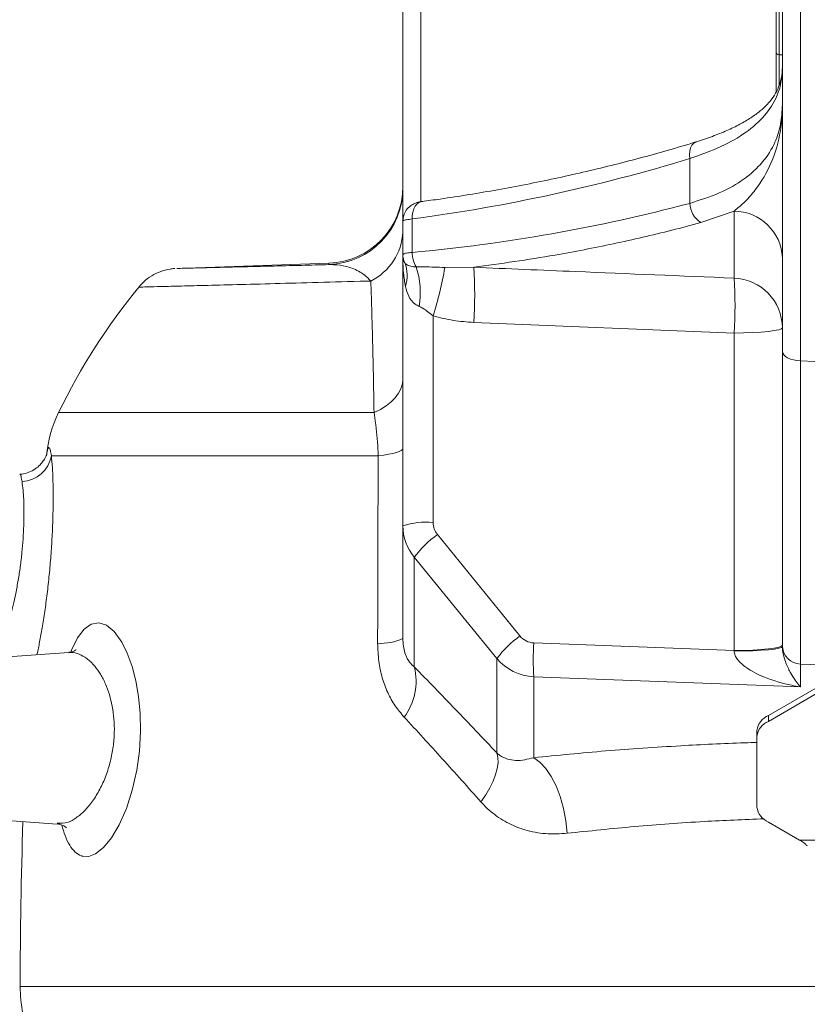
# Model space of a CAD drawing. Header units: millimetres. Extents: x 0 to 8410, y 0 to 5940.
# Tile 148 of 256: x 3456 to 3579, y 2432 to 2586. Entities that reach past the tile are written whole.
import ezdxf

# ---------------------------------------------------------------- set-up
doc = ezdxf.new("R2010")
doc.units = ezdxf.units.MM
doc.header["$LTSCALE"] = 10
doc.styles.add('SLDTEXTSTYLE0', font='TXT', dxfattribs={"width": 0.605})
doc.dimstyles.new('SLDDIMSTYLE6', dxfattribs={"dimtxt": 50, "dimasz": 50, "dimexe": 0, "dimexo": 0.0625, "dimgap": 12.5, "dimtad": 1, "dimtoh": 1, "dimdec": 0, "dimrnd": 1e-09, "dimzin": 12, "dimdsep": 46, "dimtxsty": 'SLDTEXTSTYLE0', "dimsah": 1, "dimcen": 0.09, "dimadec": 0, "dimazin": 0, "dimtfac": 1, "dimtofl": 0, "dimtmove": 0, "dimatfit": 3, "dimfxl": 1, "dimfrac": 2, "dimtolj": 1, "dimtzin": 12, "dimarcsym": 0})

# ---------------------------------------------------------------- blocks, each defined once
blk = doc.blocks.new('*D20')
at = {"color": 7, "linetype": 'Continuous', "lineweight": 0}
for p, q in [((3323.26, 2768.84), (3323.26, 2002.57)), ((3622.91, 2227.14), (3622.91, 2002.57)), ((3323.26, 2017.57), (3622.91, 2017.57))]:
    blk.add_line(p, q, dxfattribs=at)
for centre, start, end in [((3476.63, 2055.93), 153.4349, 206.5651), ((3469.54, 2055.93), 333.4349, 26.5651)]:
    blk.add_arc(centre, 85.76, start, end, dxfattribs=at)
for points in [[(3323.26, 2017.57), (3373.26, 2010.07), (3373.26, 2025.07)], [(3622.91, 2017.57), (3572.91, 2025.07), (3572.91, 2010.07)]]:
    blk.add_solid(points, dxfattribs=at)
at = {"color": 7, "linetype": 'Continuous', "lineweight": 0, "insert": (3415.8, 2082.03), "char_height": 50, "attachment_point": 1, "style": 'SLDTEXTSTYLE0'}
blk.add_mtext('300', dxfattribs=at)

msp = doc.modelspace()

# ---------------------------------------------------------------- linework, layer by layer
at = {"color": 7, "linetype": 'Continuous', "lineweight": 0}
for p, q in [((3575.407858, 2534.057918), (3575.407858, 2646.892998)), ((3515.907856, 2554.520461), (3515.907856, 2610.074762)), ((3574.407856, 2581.106487), (3574.407856, 2598.376486)), ((3574.407856, 2574.756923), (3574.407856, 2581.106487)), ((3574.907857, 2580.606494), (3575.407858, 2580.606494)), ((3515.907856, 2549.257639), (3515.907856, 2554.520461)), ((3515.907856, 2548.508766), (3515.907856, 2549.257639)), ((3504.326652, 2547.93382), (3480.534519, 2547.102961)), ((3515.907856, 2506.713125), (3515.907856, 2548.508766)), ((3575.407858, 2487.905178), (3575.407858, 2534.057918)), ((3515.907856, 2489.045921), (3515.907856, 2506.713125)), ((3575.407858, 2487.747523), (3575.407858, 2487.905178)), ((3463.523249, 2486.846763), (3451.698581, 2486.019913)), ((3586.154784, 2484.460253), (3573.216337, 2476.944569)), ((3586.154784, 2483.546707), (3573.216337, 2476.031023)), ((3571.407857, 2473.698083), (3571.407857, 2474.611628)), ((3571.407857, 2473.698083), (3571.407857, 2462.57456)), ((3451.698581, 2460.629615), (3461.723606, 2459.92859)), ((3573.216337, 2460.241619), (3578.102945, 2457.403082))]:
    msp.add_line(p, q, dxfattribs=at)
at = {"color": 8, "linetype": 'Continuous', "lineweight": 0}
for p, q in [((3578.25085, 2645.444098), (3578.25085, 2532.608989)), ((3574.907857, 2598.876479), (3574.907857, 2580.606494)), ((3518.750849, 2590.824756), (3518.750849, 2557.649198)), ((3574.907857, 2580.606494), (3574.907857, 2575.81428)), ((3560.872665, 2557.306233), (3560.872665, 2564.320329)), ((3567.826546, 2556.089673), (3562.625515, 2554.28401)), ((3567.826546, 2545.579675), (3567.826546, 2556.089673)), ((3517.361375, 2554.855409), (3517.361375, 2549.611899)), ((3504.326652, 2547.69257), (3504.326652, 2547.93382)), ((3522.485497, 2547.23436), (3527.013006, 2547.27644)), ((3520.64618, 2539.639715), (3520.64618, 2507.235053)), ((3567.826546, 2536.950323), (3527.013006, 2538.629326)), ((3567.826546, 2487.150628), (3567.826546, 2536.950323)), ((3578.25085, 2532.608989), (3612.907857, 2531.074765)), ((3461.935083, 2524.484608), (3511.389012, 2524.484608)), ((3512.037846, 2517.693344), (3460.804487, 2517.693344)), ((3521.318043, 2505.33292), (3534.262019, 2489.42897)), ((3530.643473, 2485.879529), (3517.699497, 2501.783464)), ((3517.699497, 2501.783464), (3517.699497, 2484.571102)), ((3536.43314, 2488.345745), (3567.826546, 2487.150628)), ((3530.643473, 2471.073467), (3530.643473, 2485.879529)), ((3586.526136, 2484.662536), (3578.25085, 2485.028881)), ((3578.25085, 2485.028881), (3578.25085, 2481.438029)), ((3536.43314, 2483.029965), (3536.43314, 2470.331583)), ((3578.25085, 2481.438029), (3536.43314, 2483.029965)), ((3573.216337, 2476.944569), (3573.216337, 2476.031023)), ((3602.907858, 2457.403082), (3578.102945, 2457.403082)), ((3455.909858, 2434.450764), (3602.907858, 2434.450764))]:
    msp.add_line(p, q, dxfattribs=at)
at = {"color": 8, "linetype": 'Continuous', "lineweight": 0, "flags": 128}
for points in [[(3560.872665, 2564.320329), (3560.834168, 2564.92466), (3560.882258, 2565.491381), (3561.014793, 2565.995309), (3561.225882, 2566.414061), (3561.506147, 2566.729012), (3561.843137, 2566.926184), (3561.877514, 2566.938403)], [(3517.361375, 2554.855409), (3517.38027, 2555.417332), (3517.468366, 2555.94987), (3517.622421, 2556.433472), (3517.836819, 2556.850496), (3518.103706, 2557.185683), (3518.413315, 2557.426724), (3518.754313, 2557.564828), (3518.874827, 2557.587299)], [(3575.407858, 2537.785384), (3575.264184, 2537.627611), (3574.838335, 2537.475529), (3574.145595, 2537.334565), (3573.210853, 2537.209782), (3572.067681, 2537.105683), (3570.757135, 2537.025991), (3569.326292, 2536.973569), (3567.826546, 2536.950323)], [(3575.407858, 2534.057918), (3575.461733, 2533.784184), (3575.621429, 2533.520255), (3575.881204, 2533.275667), (3576.231735, 2533.059183), (3576.660423, 2532.878551), (3577.151878, 2532.740298), (3577.688443, 2532.649341), (3578.25085, 2532.608989)], [(3511.389012, 2524.484608), (3512.392568, 2524.98475), (3513.289402, 2525.544438), (3514.068241, 2526.156607), (3514.71928, 2526.8136), (3515.234339, 2527.5071), (3515.606942, 2528.228405), (3515.832389, 2528.968427), (3515.907856, 2529.717896)], [(3512.037846, 2517.693344), (3512.904684, 2517.809573), (3513.675588, 2517.936918), (3514.342348, 2518.074009), (3514.897848, 2518.219385), (3515.336173, 2518.371526), (3515.652644, 2518.528763), (3515.843886, 2518.689487), (3515.907856, 2518.851909)], [(3463.863278, 2486.902657), (3463.971521, 2487.22561), (3464.893262, 2489.128623), (3465.921457, 2490.49789), (3467.045049, 2491.294477), (3468.225787, 2491.498444), (3469.431321, 2491.10252), (3470.622013, 2490.128818), (3471.826265, 2488.476578), (3472.697491, 2486.738059), (3473.457391, 2484.659347), (3474.04326, 2482.410479), (3474.473591, 2479.937974), (3474.725927, 2477.25119), (3474.779512, 2474.461842), (3474.599953, 2471.374396), (3474.186192, 2468.356255), (3473.481114, 2465.213823), (3472.56581, 2462.367732), (3471.449504, 2459.822717), (3470.22065, 2457.744706), (3468.973229, 2456.231538), (3467.716763, 2455.245528), (3466.650466, 2454.84725), (3465.634863, 2454.889062), (3465.634863, 2454.889062)], [(3575.407858, 2487.985704), (3575.264184, 2487.82796), (3574.838335, 2487.675849), (3574.145595, 2487.534869), (3573.210853, 2487.410101), (3572.067681, 2487.305987), (3570.757135, 2487.226296), (3569.326292, 2487.173888), (3567.826546, 2487.150628)], [(3575.407858, 2487.747523), (3575.264337, 2487.617466), (3574.838924, 2487.492073), (3574.146881, 2487.375844), (3573.21304, 2487.272951), (3572.070907, 2487.187091), (3570.761463, 2487.121332), (3569.331689, 2487.078044), (3567.83289, 2487.058777)], [(3528.157222, 2463.388014), (3528.90684, 2464.491311), (3529.54519, 2465.584549), (3530.062924, 2466.651696), (3530.452418, 2467.67706), (3530.707958, 2468.645621), (3530.825796, 2469.543117), (3530.80419, 2470.356378), (3530.643473, 2471.073467)], [(3541.654485, 2458.473835), (3541.441041, 2460.45101), (3541.072818, 2462.383557), (3540.55992, 2464.218411), (3539.916443, 2465.905178), (3539.160046, 2467.397544), (3538.311514, 2468.654502), (3537.394154, 2469.641555), (3536.43314, 2470.331583)]]:
    msp.add_lwpolyline(points, dxfattribs=at)
at = {"color": 7, "linetype": 'Continuous', "lineweight": 0}
for centre, radius, start, end in [((3574.907857, 2581.106481), 0.5, 180, 270), ((3503.907857, 2559.926502), 12, 272, 0), ((3551.924507, 2480.873794), 100, 140.68968893, 154.14417463), ((3479.932965, 2515.762443), 20, 154.14417463, 174.45971004), ((3574.377681, 2474.176872), 3.001478, 112.76325862, 171.67155286), ((3574.377681, 2473.263326), 3.001478, 112.76325862, 171.67155286), ((3574.377681, 2463.009316), 3.001478, 188.32844714, 247.23674138), ((4337.548482, 2432.574759), 881.640625, 178.197593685, 179.878082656), ((3475.909808, 2434.408208), 20, 179.87808266, 192.08142456)]:
    msp.add_arc(centre, radius, start, end, dxfattribs=at)
at = {"color": 8, "linetype": 'Continuous', "lineweight": 0}
for centre, radius, start, end in [((3503.907996, 2559.685125), 11.99986, 271.99936066, 359.99952137), ((3564.732621, 2557.52553), 3.866181, 183.25166463, 236.9746644), ((3567.767884, 2548.443023), 7.646875, 2.43447906, 89.56046499), ((3506.838636, 2553.251045), 9.07878, 296.47610906, 357.3703654), ((3518.830495, 2549.258338), 2.922638, 180.01370436, 205.80807627), ((3521.656446, 2549.566145), 4.295314, 179.38966269, 211.43273129), ((3510.873574, 2545.951344), 5.7012, 342.77114467, 20.90824032), ((3505.613958, 2543.251455), 13.030947, 350.69850153, 18.22164092), ((3463.950861, 2557.390583), 59.409195, 342.61506272, 350.15672444), ((3467.80887, 2542.952883), 59.361797, 355.82322089, 4.17677911), ((3567.516213, 2537.6936), 7.892178, 0.66634869, 87.74646245), ((3507.604776, 2541.264999), 60.376137, 355.90196331, 4.09803669), ((3455.940299, 2518.582489), 4.944786, 273.01521927, 349.64102846), ((3519.517411, 2495.713186), 11.577027, 84.40472847, 108.1668933), ((3530.991916, 2491.851529), 16.593123, 125.66217577, 143.23336061), ((3512.476924, 2496.245303), 7.975111, 266.2102789, 295.48056741), ((3543.935868, 2475.947562), 16.593123, 125.66207396, 143.23322193), ((3577.93463, 2485.687855), 41.586512, 176.33559642, 183.66440358), ((3578.341858, 2487.96202), 2.934551, 181.10989349, 268.22283389), ((3508.703903, 2482.301343), 9.277528, 322.89479592, 14.16122762)]:
    msp.add_arc(centre, radius, start, end, dxfattribs=at)
for centre, major_axis, ratio, start_param, end_param in [((3504.90778, 2731.625562), (213.120799, 53.623597), 0.8019275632, 4.570599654, 4.7736284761), ((3516.341782, 2720.352417), (204.379167, 51.424103), 0.8019275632, 4.5181784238, 4.7285255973), ((3578.407857, 2581.130494), (0.132672, 100.092065), 0.0010588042, 2.0768963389, 2.8582726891), ((3523.907857, 2506.75781), (7.933723, 1.050413), 0.9783150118, 3.0127824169, 3.6952088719), ((3523.646177, 2507.279736), (1.383314, 2.710937), 0.9819620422, 2.0500361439, 2.7324625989), ((3536.590152, 2491.375801), (1.383314, 2.710937), 0.9819620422, 2.7324625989, 3.5684725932), ((3536.851831, 2490.853875), (7.933723, 1.050413), 0.9783150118, 3.6952088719, 4.5312188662), ((3567.407857, 2486.654609), (-0.308359, 5.01516), 0.0896202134, 4.7875551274, 4.8059443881)]:
    msp.add_ellipse(centre, major_axis=major_axis, ratio=ratio, start_param=start_param, end_param=end_param, dxfattribs=at)
for points, knots in [([(3575.407858, 2578.514043), (3575.364792, 2577.744661), (3575.278207, 2576.197786), (3574.453875, 2573.684599), (3572.776645, 2571.014663), (3569.832613, 2568.401685), (3565.917476, 2566.119772), (3562.570475, 2564.925924), (3560.872665, 2564.320329)], [0, 0, 0, 0, 0.1252860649, 0.2518930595, 0.4366377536, 0.6263476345, 0.8104599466, 1, 1, 1, 1]), ([(3560.872665, 2557.306233), (3562.470747, 2557.817497), (3565.71565, 2558.855617), (3569.51036, 2561.042745), (3572.451853, 2563.710427), (3574.258375, 2566.634102), (3575.244315, 2569.676349), (3575.353088, 2571.727716), (3575.407858, 2572.760645)], [0, 0, 0, 0, 0.1747148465, 0.3547581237, 0.5303220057, 0.7106458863, 0.8543010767, 1, 1, 1, 1]), ([(3567.826546, 2556.089673), (3568.422445, 2556.580099), (3569.618027, 2557.564063), (3571.738014, 2560.020313), (3573.864242, 2563.622702), (3575.097749, 2567.958692), (3575.384219, 2571.06907), (3575.407078, 2572.439439), (3575.407842, 2572.708944), (3575.407855, 2572.750818), (3575.407858, 2572.760645)], [0, 0, 0, 0, 0.1282299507, 0.25727379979, 0.52402322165, 0.79685752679, 0.96048803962, 0.99387240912, 0.99856208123, 1, 1, 1, 1]), ([(3517.361375, 2554.855409), (3517.044208, 2554.818368), (3516.409753, 2554.74427), (3515.971252, 2554.622891), (3515.925332, 2554.548697), (3515.907856, 2554.520461)], [0, 0, 0, 0, 0.3824138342, 0.7649722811, 1, 1, 1, 1]), ([(3562.625515, 2554.28401), (3561.107701, 2553.881803), (3556.554017, 2552.675121), (3548.936395, 2550.922864), (3538.584366, 2548.88135), (3531.266576, 2547.866397), (3527.013006, 2547.27644)], [0, 0, 0, 0, 0.1285211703, 0.3855839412, 0.6428618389, 1, 1, 1, 1]), ([(3515.907856, 2549.257639), (3515.925553, 2549.290713), (3515.971791, 2549.377131), (3516.411329, 2549.50793), (3517.044612, 2549.577234), (3517.361375, 2549.611899)], [0, 0, 0, 0, 0.2365770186, 0.6181411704, 1, 1, 1, 1]), ([(3510.88618, 2545.124445), (3510.569511, 2545.446105), (3509.932639, 2546.093017), (3508.639681, 2546.889583), (3507.033253, 2547.475874), (3505.493822, 2547.688035), (3504.605488, 2547.691487), (3504.326652, 2547.69257)], [0, 0, 0, 0, 0.1466921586, 0.2950220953, 0.5805286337, 0.868333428, 1, 1, 1, 1]), ([(3516.318957, 2544.26271), (3516.199867, 2544.958035), (3515.960707, 2546.354398), (3515.908069, 2547.782632), (3515.907858, 2548.502538), (3515.907856, 2548.508766)], [0, 0, 0, 0, 0.49578161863, 0.99563746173, 1, 1, 1, 1]), ([(3515.907856, 2548.508766), (3515.907858, 2548.507882), (3515.908172, 2548.316259), (3516.054107, 2548.15072), (3516.199368, 2547.985944)], [0, 0, 0, 0, 0.0046148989, 1, 1, 1, 1]), ([(3516.199368, 2547.985944), (3516.31307, 2547.858852), (3516.580511, 2547.559918), (3517.229803, 2547.400006), (3517.793954, 2547.345302), (3517.991456, 2547.326151)], [0, 0, 0, 0, 0.3246279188, 0.763561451, 1, 1, 1, 1]), ([(3517.991456, 2547.326151), (3518.402747, 2547.331952), (3519.842373, 2547.352257), (3521.384176, 2547.283484), (3522.485497, 2547.23436)], [0, 0, 0, 0, 0.28569303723, 1, 1, 1, 1]), ([(3527.013006, 2547.27644), (3532.333654, 2547.054226), (3545.93806, 2546.486045), (3559.542666, 2545.922698), (3567.826546, 2545.579675)], [0, 0, 0, 0, 0.39109744, 1, 1, 1, 1]), ([(3510.88618, 2545.124445), (3510.3184, 2545.108694), (3507.099358, 2545.019398), (3501.606081, 2544.869598), (3494.895873, 2544.690144), (3489.026106, 2544.536215), (3484.098676, 2544.409137), (3480.191175, 2544.309747), (3477.235965, 2544.235394), (3475.345544, 2544.188176), (3474.47195, 2544.166491), (3474.589357, 2544.169388), (3474.619995, 2544.170144)], [0, 0, 0, 0, 0.02462628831, 0.13961940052, 0.25461281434, 0.37298020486, 0.4913479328, 0.60638496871, 0.72142222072, 0.83981009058, 0.95819806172, 1, 1, 1, 1]), ([(3511.389012, 2524.484608), (3511.360514, 2526.11357), (3511.303517, 2529.371578), (3511.205074, 2533.957342), (3511.097106, 2538.299026), (3510.990045, 2542.025316), (3510.917118, 2544.20131), (3510.88618, 2545.124445)], [0, 0, 0, 0, 0.2087294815, 0.4174698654, 0.6303104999, 0.8431644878, 1, 1, 1, 1]), ([(3518.473568, 2541.145268), (3518.251568, 2541.258784), (3517.527673, 2541.628937), (3516.743986, 2542.665296), (3516.459866, 2543.733123), (3516.318957, 2544.26271)], [0, 0, 0, 0, 0.1823073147, 0.5944659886, 1, 1, 1, 1]), ([(3520.64618, 2539.639715), (3520.110853, 2540.083272), (3519.396904, 2540.674831), (3518.658347, 2541.051124), (3518.473568, 2541.145268)], [0, 0, 0, 0, 0.7498111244, 1, 1, 1, 1]), ([(3527.013006, 2538.629326), (3525.943667, 2538.701945), (3523.789962, 2538.848204), (3521.69897, 2539.374653), (3520.64618, 2539.639715)], [0, 0, 0, 0, 0.49651171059, 1, 1, 1, 1]), ([(3512.037846, 2517.693344), (3512.005842, 2518.430159), (3511.940786, 2519.927943), (3511.782388, 2521.602765), (3511.600263, 2523.138692), (3511.475295, 2523.934882), (3511.389012, 2524.484608)], [0, 0, 0, 0, 0.29563512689, 0.60096199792, 0.72448635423, 1, 1, 1, 1]), ([(3460.032741, 2517.693344), (3460.079008, 2517.992567), (3460.172503, 2518.597231), (3460.34253, 2518.995328), (3460.500102, 2519.01167), (3460.643189, 2518.63494), (3460.750042, 2518.011175), (3460.804487, 2517.693344)], [0, 0, 0, 0, 0.1948432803, 0.3937346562, 0.5906222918, 0.7914071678, 1, 1, 1, 1]), ([(3460.804487, 2517.693344), (3460.859549, 2517.112672), (3460.958685, 2516.067208), (3461.053372, 2513.901117), (3461.09782, 2511.37588), (3461.066717, 2508.485745), (3460.949288, 2505.373325), (3460.767717, 2502.400902), (3460.511718, 2499.3678), (3460.192949, 2496.409966), (3459.821102, 2493.575368), (3459.421598, 2490.994305), (3459.012955, 2488.733048), (3458.709302, 2487.228228), (3458.559276, 2486.616742), (3458.530049, 2486.497614)], [0, 0, 0, 0, 0.0954863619, 0.1719172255, 0.2505728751, 0.3489492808, 0.4261868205, 0.505614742, 0.584035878, 0.664698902, 0.7432149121, 0.8239692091, 0.9012676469, 0.980765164, 1, 1, 1, 1]), ([(3511.94981, 2488.287631), (3511.970477, 2496.256129), (3511.995939, 2506.072945), (3512.031206, 2515.852115), (3512.037846, 2517.693344)], [0, 0, 0, 0, 0.8117192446, 1, 1, 1, 1]), ([(3453.74922, 2490.515563), (3453.833928, 2490.753381), (3454.037181, 2491.324014), (3454.405941, 2492.590972), (3454.820351, 2494.214807), (3455.231398, 2496.094659), (3455.606911, 2498.129301), (3455.934261, 2500.297418), (3456.19134, 2502.483534), (3456.375563, 2504.668957), (3456.491386, 2506.938011), (3456.517025, 2509.042742), (3456.466327, 2510.880582), (3456.364099, 2512.459242), (3456.258485, 2513.223974), (3456.200401, 2513.644549)], [0, 0, 0, 0, 0.05372616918, 0.12891321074, 0.20620872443, 0.28201295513, 0.36001748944, 0.43518595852, 0.51262059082, 0.58650319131, 0.66262575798, 0.75711813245, 0.83099116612, 0.90705103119, 1, 1, 1, 1]), ([(3456.200401, 2513.644549), (3456.152037, 2513.926506), (3456.058967, 2514.469097), (3455.951407, 2514.804995), (3455.86855, 2514.772845), (3455.840568, 2514.761988)], [0, 0, 0, 0, 0.4174054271, 0.8032475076, 1, 1, 1, 1]), ([(3515.907856, 2489.045921), (3515.922289, 2488.639245), (3515.95008, 2487.85618), (3516.207231, 2486.742937), (3516.658783, 2485.685754), (3517.185874, 2484.997698), (3517.577122, 2484.672742), (3517.699497, 2484.571102)], [0, 0, 0, 0, 0.2023759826, 0.3896797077, 0.5741930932, 0.8668157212, 1, 1, 1, 1]), ([(3516.103002, 2476.704392), (3515.622282, 2477.272306), (3514.648981, 2478.422145), (3513.495775, 2480.51354), (3512.620512, 2482.868871), (3512.051305, 2485.482498), (3511.984175, 2487.33783), (3511.94981, 2488.287631)], [0, 0, 0, 0, 0.1923893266, 0.3895253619, 0.5856365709, 0.787874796, 1, 1, 1, 1]), ([(3575.407858, 2487.747523), (3575.418305, 2487.529514), (3575.438426, 2487.109661), (3575.593599, 2486.302299), (3575.970232, 2485.081228), (3576.756011, 2483.445476), (3577.571879, 2482.237768), (3578.121003, 2481.583754), (3578.248886, 2481.440234), (3578.25085, 2481.438029)], [0, 0, 0, 0, 0.0549335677, 0.1057935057, 0.2464211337, 0.5037813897, 0.8848935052, 0.9982317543, 1, 1, 1, 1]), ([(3461.721415, 2460.038546), (3462.27802, 2460.028904), (3463.24312, 2460.012186), (3464.707781, 2460.85975), (3466.005611, 2461.948972), (3467.264583, 2463.453573), (3468.40716, 2465.294772), (3469.369926, 2467.428596), (3470.084105, 2469.688868), (3470.527806, 2472.028755), (3470.711035, 2474.27338), (3470.646476, 2476.427263), (3470.382348, 2478.425228), (3469.926486, 2480.269731), (3469.302314, 2481.969353), (3468.524703, 2483.470016), (3467.541822, 2484.851079), (3466.401474, 2485.951234), (3465.144168, 2486.635737), (3464.180644, 2486.916465), (3463.652742, 2486.822315), (3463.530312, 2486.80048)], [0, 0, 0, 0, 0.0795699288, 0.137966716, 0.19636002, 0.2558474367, 0.3152931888, 0.3712116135, 0.4270628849, 0.4764530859, 0.5258137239, 0.5707400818, 0.6156814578, 0.6606694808, 0.7056863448, 0.7543354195, 0.8030115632, 0.8650813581, 0.9236892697, 0.9823021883, 1, 1, 1, 1]), ([(3578.25085, 2481.438029), (3578.244189, 2481.439086), (3577.789176, 2481.511302), (3575.83408, 2481.871689), (3572.903205, 2482.721311), (3570.01978, 2484.164464), (3568.56583, 2485.431792), (3567.965056, 2486.352358), (3567.875384, 2486.83165), (3567.83289, 2487.058777)], [0, 0, 0, 0, 0.0016764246, 0.1145188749, 0.4927739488, 0.7470141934, 0.8866588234, 0.9462898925, 1, 1, 1, 1]), ([(3517.699497, 2484.571102), (3519.828283, 2482.391292), (3524.091471, 2478.02592), (3528.457555, 2473.392985), (3530.643473, 2471.073467)], [0, 0, 0, 0, 0.4993413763, 1, 1, 1, 1]), ([(3528.157222, 2463.388014), (3526.128854, 2465.667549), (3522.06704, 2470.232325), (3518.092671, 2474.545239), (3516.103002, 2476.704392)], [0, 0, 0, 0, 0.4993749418, 1, 1, 1, 1]), ([(3536.43314, 2470.331583), (3540.16754, 2470.70413), (3547.656472, 2471.451234), (3558.774018, 2472.184461), (3566.722977, 2472.600497), (3570.769924, 2472.709301), (3571.407857, 2472.726453)], [0, 0, 0, 0, 0.3336943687, 0.6691876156, 0.9478529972, 1, 1, 1, 1]), ([(3536.43314, 2470.331583), (3535.483075, 2470.094143), (3534.109194, 2469.750783), (3532.31071, 2470.077598), (3531.321394, 2470.513061), (3530.782681, 2470.95839), (3530.643473, 2471.073467)], [0, 0, 0, 0, 0.4844082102, 0.7004987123, 0.922606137, 1, 1, 1, 1]), ([(3528.157222, 2463.388014), (3528.47817, 2463.045755), (3529.508972, 2461.946507), (3531.52178, 2460.46225), (3533.570419, 2459.487867), (3535.817682, 2458.757653), (3538.272908, 2458.277373), (3540.527109, 2458.408337), (3541.654485, 2458.473835)], [0, 0, 0, 0, 0.0913924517, 0.293528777, 0.4958189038, 0.5493238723, 0.7746068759, 1, 1, 1, 1]), ([(3465.634863, 2454.889062), (3465.579866, 2454.905499), (3465.190244, 2455.021947), (3464.502503, 2455.457765), (3463.657175, 2456.527477), (3462.959911, 2457.950139), (3462.612299, 2459.188255), (3462.452049, 2459.75903)], [0, 0, 0, 0, 0.0410811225, 0.2910402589, 0.5409471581, 0.7883751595, 1, 1, 1, 1]), ([(3572.547487, 2460.748244), (3569.399225, 2460.619589), (3562.484313, 2460.33701), (3552.152234, 2459.570845), (3545.160064, 2458.840166), (3541.654485, 2458.473835)], [0, 0, 0, 0, 0.2941730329, 0.6461281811, 1, 1, 1, 1])]:
    msp.add_open_spline(points, degree=3, knots=knots, dxfattribs=at)
at = {"color": 7, "linetype": 'Continuous', "lineweight": 0}
for points, knots in [([(3575.367133, 2578.426901), (3575.371736, 2578.337672), (3575.403847, 2577.715186), (3575.199477, 2576.648856), (3574.746093, 2575.262074), (3574.016449, 2573.991035), (3573.097697, 2572.852823), (3571.942078, 2571.775677), (3570.506972, 2570.724302), (3568.758544, 2569.696525), (3566.744441, 2568.719239), (3564.441151, 2567.810578), (3562.801023, 2567.225706), (3561.879902, 2566.966188), (3561.873099, 2566.964272)], [0, 0, 0, 0, 0.0185485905, 0.1294009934, 0.2444634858, 0.3461942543, 0.441629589, 0.5295056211, 0.6228788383, 0.7158294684, 0.8093912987, 0.9039076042, 0.9992903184, 1, 1, 1, 1]), ([(3561.908508, 2566.948357), (3560.389557, 2566.494573), (3555.95594, 2565.170036), (3548.559696, 2563.203756), (3539.695752, 2561.145921), (3530.753809, 2559.391941), (3523.802798, 2558.261053), (3519.836276, 2557.718746), (3518.874849, 2557.587299)], [0, 0, 0, 0, 0.10667457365, 0.31136892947, 0.51742079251, 0.72483786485, 0.93330472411, 1, 1, 1, 1]), ([(3519.026304, 2557.606045), (3518.906687, 2557.590794), (3518.606892, 2557.552573), (3518.163265, 2557.460303), (3517.542737, 2557.231882), (3516.863472, 2556.786645), (3516.29065, 2556.076239), (3515.950408, 2555.273815), (3515.939096, 2554.751887), (3515.934045, 2554.518822)], [0, 0, 0, 0, 0.0809779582, 0.2029546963, 0.3175325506, 0.4864705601, 0.6874155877, 0.8604164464, 1, 1, 1, 1]), ([(3480.532388, 2547.10165), (3480.502679, 2547.100935), (3480.387675, 2547.098166), (3481.195869, 2547.117452), (3482.944402, 2547.159439), (3485.760764, 2547.227424), (3489.129594, 2547.309761), (3492.68055, 2547.397529), (3496.133687, 2547.483831), (3499.97571, 2547.580798), (3502.876338, 2547.655313), (3504.326652, 2547.69257)], [0, 0, 0, 0, 0.0488080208, 0.1889362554, 0.3290644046, 0.4732599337, 0.6174551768, 0.7124709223, 0.8074865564, 0.9037433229, 1, 1, 1, 1]), ([(3480.182747, 2547.086182), (3480.139789, 2547.083489), (3479.897255, 2547.06828), (3479.099876, 2546.969446), (3477.8973, 2546.652084), (3476.490321, 2545.958545), (3475.374273, 2545.14463), (3474.79862, 2544.481144), (3474.568869, 2544.216338)], [0, 0, 0, 0, 0.020530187, 0.1159085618, 0.3671896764, 0.5943048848, 0.8380812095, 1, 1, 1, 1]), ([(3460.086028, 2518.026176), (3460.086143, 2518.025576), (3460.086385, 2518.024308), (3460.023994, 2517.819721), (3459.862805, 2517.436381), (3459.545613, 2516.883416), (3459.021684, 2516.235819), (3458.262437, 2515.592991), (3457.284314, 2515.096697), (3456.440824, 2514.831152), (3455.945071, 2514.835473), (3455.838258, 2514.836404)], [0, 0, 0, 0, 0.104962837, 0.2215351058, 0.3251105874, 0.4271349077, 0.5414705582, 0.672493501, 0.8131441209, 0.9597409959, 1, 1, 1, 1]), ([(3464.660416, 2487.238023), (3464.66696, 2487.244647), (3464.687696, 2487.265633), (3464.468387, 2487.096671), (3464.041639, 2486.896627), (3463.662948, 2486.880474), (3463.521699, 2486.874449)], [0, 0, 0, 0, 0.140282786, 0.44447437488, 0.79279401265, 1, 1, 1, 1]), ([(3461.710508, 2459.929529), (3461.712835, 2459.929672), (3461.951042, 2459.944272), (3462.524262, 2459.768259), (3463.024799, 2459.484758), (3463.204667, 2459.289792), (3463.183036, 2459.319369), (3463.177944, 2459.32633)], [0, 0, 0, 0, 0.0033861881, 0.3466234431, 0.6281220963, 0.9124698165, 1, 1, 1, 1]), ([(3579.312815, 2456.489536), (3579.211993, 2456.585602), (3579.010349, 2456.777733), (3578.707877, 2457.040847), (3578.405415, 2457.263931), (3578.203768, 2457.356698), (3578.102945, 2457.403082)], [0, 0, 0, 0, 0.2499996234, 0.4999983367, 0.7500007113, 1, 1, 1, 1])]:
    msp.add_open_spline(points, degree=3, knots=knots, dxfattribs=at)

# ---------------------------------------------------------------- dimensions: what is measured, and where the dimension line sits
dim = msp.add_linear_dim(base=(3622.907857, 2017.574759), p1=(3323.263952, 2768.841284), p2=(3622.907857, 2227.139992), text='(<>)', dimstyle='SLDDIMSTYLE6', dxfattribs=at)
dim.commit()
dim.dimension.update_dxf_attribs({"geometry": '*D20', "text_midpoint": (3473.085905, 2017.574759), "dimtype": 160})

doc.saveas('drawing.dxf')
